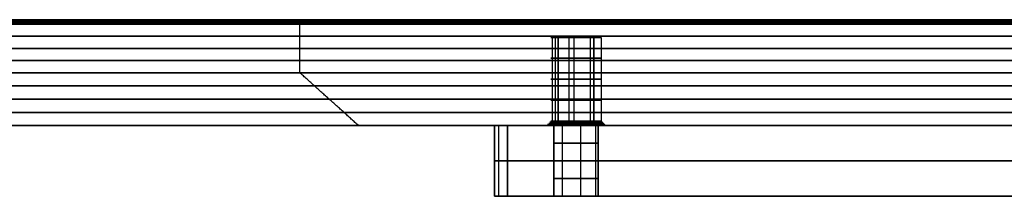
# Model space of a CAD drawing. Header units: millimetres. Extents: x -291 to 291, y -7 to 490.
# Tile 10 of 13: x -179 to -68, y 470 to 490. Entities that reach past the tile are written whole.
import ezdxf

# ---------------------------------------------------------------- set-up
doc = ezdxf.new("R2010")
doc.units = ezdxf.units.MM
doc.header["$MEASUREMENT"] = 0
doc.layers.add('IGES LEVEL 10', color=7, linetype='Continuous')
doc.layers.add('IGES LEVEL 8', color=7, linetype='Continuous')

msp = doc.modelspace()

# ---------------------------------------------------------------- linework, layer by layer
at = {"layer": 'IGES LEVEL 10', "extrusion": (0, 1, 0)}
for centre, radius, start, end in [((120.21, 0, 478), 5, 315, 0), ((120.21, 0, 478), 5, 360, 45), ((115.97, 0, 478), 2.5, 180, 360), ((115.97, 0, 478), 2.5, 0, 180), ((120.21, 0, 470), 5, 315, 360), ((120.21, 0, 470), 5, 360, 45), ((115.97, 0, 470), 2.5, 180, 360), ((115.97, 0, 470), 2.5, 360, 180)]:
    msp.add_arc(centre, radius, start, end, dxfattribs=at)
at = {"layer": 'IGES LEVEL 10', "color": 253, "extrusion": (0, 1, 0)}
for centre, radius, start, end in [((120.21, 0, 478), 5, 315, 0), ((120.21, 0, 478), 5, 315, 0), ((120.21, 0, 478), 5, 360, 45), ((120.21, 0, 478), 5, 360, 45), ((115.97, 0, 478), 2.5, 180, 360), ((115.97, 0, 478), 2.5, 0, 180), ((115.97, 0, 478), 2.5, 180, 360), ((115.97, 0, 478), 2.5, 0, 180), ((115.97, 0, 476), 2.5, 180, 0), ((115.97, 0, 476), 2.5, 0, 180), ((120.21, 0, 474), 5, 315, 0), ((120.21, 0, 474), 5, 0, 45), ((115.97, 0, 474), 2.5, 180, 0), ((115.97, 0, 474), 2.5, 0, 180), ((115.97, 0, 472), 2.5, 180, 0), ((115.97, 0, 472), 2.5, 0, 180), ((120.21, 0, 470), 5, 315, 360), ((120.21, 0, 470), 5, 0, 45), ((120.21, 0, 470), 5, 0, 45), ((115.97, 0, 470), 2.5, 180, 360), ((115.97, 0, 470), 2.5, 360, 180)]:
    msp.add_arc(centre, radius, start, end, dxfattribs=at)
at = {"layer": 'IGES LEVEL 10', "color": 253, "extrusion": (1.23115e-10, 1, 1.23115e-10)}
msp.add_arc((120.21, 0, 470), 5, 315, 0, dxfattribs=at)
at = {"layer": 'IGES LEVEL 10', "color": 253, "extrusion": (1.628e-10, 1, 2.31352e-24)}
msp.add_arc((115.97, 0, 470), 2.5, 180, 360, dxfattribs=at)
at = {"layer": 'IGES LEVEL 10', "color": 253, "extrusion": (1.628e-10, 1, 0)}
msp.add_arc((115.97, 0, 470), 2.5, 360, 180, dxfattribs=at)
at = {"layer": 'IGES LEVEL 10'}
for points in [[(-125.21, 478), (-125.21, 474), (-125.21, 470)], [(-123.74, 478, -3.54), (-123.74, 474, -3.54), (-123.74, 470, -3.54)], [(-123.74, 478, 3.54), (-63.64, 478, 63.64), (-3.54, 478, 123.74)], [(-3.54, 478, -123.74), (-63.64, 478, -63.64), (-123.74, 478, -3.54)], [(-123.74, 470, 3.54), (-123.74, 474, 3.54), (-123.74, 478, 3.54)], [(-118.47, 478), (-118.47, 474), (-118.47, 470)], [(-113.47, 470), (-113.47, 474), (-113.47, 478)], [(-123.74, 470, 3.54), (-63.64, 470, 63.64), (-3.54, 470, 123.74)], [(-3.54, 470, -123.74), (-63.64, 470, -63.64), (-123.74, 470, -3.54)]]:
    msp.add_open_spline(points, degree=2, dxfattribs=at)
at = {"layer": 'IGES LEVEL 10', "color": 253}
for points in [[(-125.21, 470), (-125.21, 474), (-125.21, 478)], [(-125.21, 478), (-121.84, 478), (-118.47, 478)], [(-125.21, 478), (-125.21, 474), (-125.21, 470)], [(-124.73, 478, -2.14), (-124.73, 474, -2.14), (-124.73, 470, -2.14)], [(-124.73, 478, 2.14), (-124.73, 474, 2.14), (-124.73, 470, 2.14)], [(-123.74, 470, 3.54), (-123.74, 474, 3.54), (-123.74, 478, 3.54)], [(-123.74, 478, 3.54), (-63.64, 478, 63.64), (-3.54, 478, 123.74)], [(-123.74, 478, -3.54), (-123.74, 474, -3.54), (-123.74, 470, -3.54)], [(-3.54, 478, -123.74), (-63.64, 478, -63.64), (-123.74, 478, -3.54)], [(-123.74, 478, -3.54), (-123.74, 474, -3.54), (-123.74, 470, -3.54)], [(-3.54, 478, -123.74), (-63.64, 478, -63.64), (-123.74, 478, -3.54)], [(-123.74, 478, 3.54), (-63.64, 478, 63.64), (-3.54, 478, 123.74)], [(-123.74, 470, 3.54), (-123.74, 474, 3.54), (-123.74, 478, 3.54)], [(-118.47, 470), (-118.47, 474), (-118.47, 478)], [(-118.47, 478), (-118.47, 474), (-118.47, 470)], [(-117.55, 478, -1.93), (-117.55, 474, -1.93), (-117.55, 470, -1.93)], [(-117.55, 478, 1.93), (-117.55, 474, 1.93), (-117.55, 470, 1.93)], [(-115.48, 478, -2.45), (-115.48, 474, -2.45), (-115.48, 470, -2.45)], [(-115.48, 478, 2.45), (-115.48, 474, 2.45), (-115.48, 470, 2.45)], [(-113.76, 478, -1.18), (-113.76, 474, -1.18), (-113.76, 470, -1.18)], [(-113.76, 478, 1.18), (-113.76, 474, 1.18), (-113.76, 470, 1.18)], [(-113.47, 478), (-113.47, 474), (-113.47, 470)], [(-113.47, 478), (-69.63, 478), (-25.8, 478)], [(-113.47, 470), (-113.47, 474), (-113.47, 478)], [(-3.54, 474, 123.74), (-63.64, 474, 63.64), (-123.74, 474, 3.54)], [(-123.74, 474, -3.54), (-63.64, 474, -63.64), (-3.54, 474, -123.74)], [(-125.21, 470), (-121.84, 470), (-118.47, 470)], [(-3.54, 470, 123.74), (-63.64, 470, 63.64), (-123.74, 470, 3.54)], [(-123.74, 470, -3.54), (-63.64, 470, -63.64), (-3.54, 470, -123.74)], [(-3.54, 470, -123.74), (-63.64, 470, -63.64), (-123.74, 470, -3.54)], [(-123.74, 470, 3.54), (-63.64, 470, 63.64), (-3.54, 470, 123.74)], [(-113.47, 470), (-69.63, 470), (-25.8, 470)]]:
    msp.add_open_spline(points, degree=2, dxfattribs=at)
at = {"layer": 'IGES LEVEL 8', "extrusion": (0, 1, 0)}
for centre, radius, start, end in [((0, 0, 490), 264.5, 315, 135), ((0, 0, 490), 264.5, 135, 315), ((0, 0, 489.5), 265, 315, 135), ((0, 0, 489.5), 265, 135, 315), ((115.97, 0, 488), 2.85, 315, 135), ((115.97, 0, 488), 2.85, 135, 315), ((0, 0, 484), 265, 315, 135), ((0, 0, 484), 265, 135, 315), ((0, 0, 478), 253, 315, 135), ((0, 0, 478), 253, 135, 315), ((115.97, 0, 478), 3.35, 315, 135), ((115.97, 0, 478.5), 2.85, 315, 135), ((115.97, 0, 478), 3.35, 135, 315), ((115.97, 0, 478.5), 2.85, 135, 315)]:
    msp.add_arc(centre, radius, start, end, dxfattribs=at)
at = {"layer": 'IGES LEVEL 8', "color": 253, "extrusion": (0, 1, 0)}
for centre, radius, start, end in [((0, 0, 490), 264.5, 315, 135), ((0, 0, 490), 264.5, 315, 135), ((0, 0, 490), 264.5, 135, 315), ((0, 0, 490), 264.5, 135, 315), ((0, 0, 489.5), 265, 315, 135), ((0, 0, 489.5), 265, 315, 135), ((0, 0, 489.63), 264.87, 315, 135), ((0, 0, 489.75), 264.75, 315, 135), ((0, 0, 489.88), 264.62, 315, 135), ((0, 0, 489.5), 265, 135, 315), ((0, 0, 489.5), 265, 135, 315), ((0, 0, 489.63), 264.87, 135, 315), ((0, 0, 489.75), 264.75, 135, 315), ((0, 0, 489.88), 264.62, 135, 315), ((0, 0, 488.13), 265, 315, 135), ((0, 0, 488.13), 265, 135, 315), ((115.97, 0, 488), 2.85, 315, 135), ((115.97, 0, 488), 2.85, 315, 135), ((115.97, 0, 488), 2.85, 135, 315), ((115.97, 0, 488), 2.85, 135, 315), ((0, 0, 486.75), 265, 315, 135), ((0, 0, 486.75), 265, 135, 315), ((115.97, 0, 485.63), 2.85, 315, 135), ((115.97, 0, 485.63), 2.85, 135, 315), ((0, 0, 485.38), 265, 315, 135), ((0, 0, 485.38), 265, 135, 315), ((0, 0, 484), 265, 315, 135), ((0, 0, 484), 265, 315, 135), ((0, 0, 484), 265, 135, 315), ((0, 0, 484), 265, 135, 315), ((0, 0, 482.5), 262, 315, 135), ((0, 0, 482.5), 262, 135, 315), ((115.97, 0, 483.25), 2.85, 315, 135), ((115.97, 0, 483.25), 2.85, 135, 315), ((0, 0, 481), 259, 315, 135), ((0, 0, 481), 259, 135, 315), ((115.97, 0, 480.88), 2.85, 315, 135), ((115.97, 0, 480.88), 2.85, 135, 315), ((0, 0, 479.5), 256, 315, 135), ((0, 0, 479.5), 256, 135, 315), ((0, 0, 478), 253, 315, 135), ((0, 0, 478), 253, 135, 315), ((115.97, 0, 478), 3.35, 315, 135), ((115.97, 0, 478), 3.35, 315, 135), ((115.97, 0, 478.13), 3.23, 315, 135), ((115.97, 0, 478.25), 3.1, 315, 135), ((115.97, 0, 478.38), 2.97, 315, 135), ((115.97, 0, 478.5), 2.85, 315, 135), ((115.97, 0, 478.5), 2.85, 315, 135), ((115.97, 0, 478), 3.35, 135, 315), ((115.97, 0, 478), 3.35, 135, 315), ((115.97, 0, 478.13), 3.23, 135, 315), ((115.97, 0, 478.25), 3.1, 135, 315), ((115.97, 0, 478.38), 2.97, 135, 315), ((115.97, 0, 478.5), 2.85, 135, 315), ((115.97, 0, 478.5), 2.85, 135, 315)]:
    msp.add_arc(centre, radius, start, end, dxfattribs=at)
at = {"layer": 'IGES LEVEL 8', "color": 253}
for points in [[(187.03, 490, 187.03), (0, 490), (-187.03, 490, -187.03)], [(187.03, 490, -187.03), (0, 490), (-187.03, 490, 187.03)], [(-76.78, 490, -253.11), (-76.85, 489.75, -253.35), (-76.93, 489.5, -253.59)], [(-147.23, 484, 220.34), (-147.23, 486.75, 220.34), (-147.23, 489.5, 220.34)], [(-118.69, 488, -0.83), (-118.69, 483.25, -0.83), (-118.69, 478.5, -0.83)], [(-118.34, 488, 1.58), (-118.34, 483.25, 1.58), (-118.34, 478.5, 1.58)], [(-117.98, 488, -2.02), (-115.97, 488), (-113.95, 488, 2.02)], [(-113.95, 488, -2.02), (-115.97, 488), (-117.98, 488, 2.02)], [(-117.98, 488, -2.02), (-117.98, 483.25, -2.02), (-117.98, 478.5, -2.02)], [(-117.98, 478.5, -2.02), (-117.98, 483.25, -2.02), (-117.98, 488, -2.02)], [(-116.79, 488, -2.73), (-116.79, 483.25, -2.73), (-116.79, 478.5, -2.73)], [(-116.24, 488, 2.84), (-116.24, 483.25, 2.84), (-116.24, 478.5, 2.84)], [(-114.38, 488, -2.37), (-114.38, 483.25, -2.37), (-114.38, 478.5, -2.37)], [(-113.95, 478.5, 2.02), (-113.95, 483.25, 2.02), (-113.95, 488, 2.02)], [(-113.95, 488, 2.02), (-113.95, 483.25, 2.02), (-113.95, 478.5, 2.02)], [(-113.13, 488, -0.28), (-113.13, 483.25, -0.28), (-113.13, 478.5, -0.28)], [(-140.56, 478, 210.36), (-143.89, 481, 215.35), (-147.23, 484, 220.34)], [(-178.9, 478, -178.9), (0, 478), (178.9, 478, 178.9)], [(178.9, 478, -178.9), (0, 478), (-178.9, 478, 178.9)], [(-118.69, 478.5, -0.83), (-118.93, 478.25, -0.9), (-119.17, 478, -0.97)], [(-118.34, 478.5, 1.58), (-118.54, 478.25, 1.72), (-118.75, 478, 1.86)], [(-117.98, 478.5, -2.02), (-118.16, 478.25, -2.19), (-118.33, 478, -2.37)], [(-118.33, 478, -2.37), (-118.16, 478.25, -2.19), (-117.98, 478.5, -2.02)], [(-116.79, 478.5, -2.73), (-116.87, 478.25, -2.97), (-116.94, 478, -3.21)], [(-116.24, 478.5, 2.84), (-116.27, 478.25, 3.09), (-116.29, 478, 3.33)], [(-114.38, 478.5, -2.37), (-114.24, 478.25, -2.58), (-114.1, 478, -2.79)], [(-113.6, 478, 2.37), (-113.77, 478.25, 2.19), (-113.95, 478.5, 2.02)], [(-113.95, 478.5, 2.02), (-113.77, 478.25, 2.19), (-113.6, 478, 2.37)], [(-113.13, 478.5, -0.28), (-112.88, 478.25, -0.3), (-112.63, 478, -0.33)]]:
    msp.add_open_spline(points, degree=2, dxfattribs=at)
at = {"layer": 'IGES LEVEL 8'}
for points in [[(-117.98, 478.5, -2.02), (-117.98, 483.25, -2.02), (-117.98, 488, -2.02)], [(-113.95, 488, 2.02), (-113.95, 483.25, 2.02), (-113.95, 478.5, 2.02)], [(-118.33, 478, -2.37), (-118.16, 478.25, -2.19), (-117.98, 478.5, -2.02)], [(-113.95, 478.5, 2.02), (-113.77, 478.25, 2.19), (-113.6, 478, 2.37)]]:
    msp.add_open_spline(points, degree=2, dxfattribs=at)
at = {"layer": 'IGES LEVEL 8', "color": 253}
for points, knots in [([(178.9, 478, 178.9), (170.11, 478, 187.69), (150.89, 478, 203.46), (130.22, 478, 217.27), (108.3, 478, 228.99), (85.34, 478, 238.5), (61.55, 478, 245.71), (37.17, 478, 250.56), (12.43, 478, 253), (-12.43, 478, 253), (-37.17, 478, 250.56), (-61.55, 478, 245.71), (-85.34, 478, 238.5), (-108.3, 478, 228.99), (-130.22, 478, 217.27), (-150.89, 478, 203.46), (-170.11, 478, 187.69), (-187.69, 478, 170.11), (-203.46, 478, 150.89), (-210.36, 478, 140.56), (-217.27, 478, 130.22), (-223.13, 478, 119.26), (-228.99, 478, 108.3), (-238.5, 478, 85.34), (-245.71, 478, 61.55), (-248.14, 478, 49.36), (-250.56, 478, 37.17), (-251.78, 478, 24.8), (-253, 478, 12.43), (-253, 478, -12.43), (-251.78, 478, -24.8), (-250.56, 478, -37.17), (-248.14, 478, -49.36), (-245.71, 478, -61.55), (-238.5, 478, -85.34), (-228.99, 478, -108.3), (-223.13, 478, -119.26), (-217.27, 478, -130.22), (-210.36, 478, -140.56), (-203.46, 478, -150.89), (-195.57, 478, -160.5), (-187.69, 478, -170.11), (-178.9, 478, -178.9)], [0, 0, 0, 0.03125, 0.0625, 0.09375, 0.125, 0.15625, 0.1875, 0.21875, 0.25, 0.28125, 0.3125, 0.34375, 0.375, 0.40625, 0.4375, 0.46875, 0.5, 0.53125, 0.5625, 0.5625, 0.59375, 0.59375, 0.625, 0.65625, 0.6875, 0.6875, 0.71875, 0.71875, 0.75, 0.78125, 0.78125, 0.8125, 0.8125, 0.84375, 0.875, 0.90625, 0.90625, 0.9375, 0.9375, 0.96875, 0.96875, 1, 1, 1]), ([(-178.9, 478, -178.9), (-170.11, 478, -187.69), (-160.5, 478, -195.57), (-150.89, 478, -203.46), (-140.56, 478, -210.36), (-130.22, 478, -217.27), (-119.26, 478, -223.13), (-108.3, 478, -228.99), (-85.34, 478, -238.5), (-61.55, 478, -245.71), (-49.36, 478, -248.14), (-37.17, 478, -250.56), (-24.8, 478, -251.78), (-12.43, 478, -253), (12.43, 478, -253), (24.8, 478, -251.78), (37.17, 478, -250.56), (49.36, 478, -248.14), (61.55, 478, -245.71), (85.34, 478, -238.5), (108.3, 478, -228.99), (119.26, 478, -223.13), (130.22, 478, -217.27), (140.56, 478, -210.36), (150.89, 478, -203.46), (160.5, 478, -195.57), (170.11, 478, -187.69), (187.69, 478, -170.11), (195.57, 478, -160.5), (203.46, 478, -150.89), (210.36, 478, -140.56), (217.27, 478, -130.22), (223.13, 478, -119.26), (228.99, 478, -108.3), (238.5, 478, -85.34), (245.71, 478, -61.55), (248.14, 478, -49.36), (250.56, 478, -37.17), (251.78, 478, -24.8), (253, 478, -12.43), (253, 478, 12.43), (251.78, 478, 24.8), (250.56, 478, 37.17), (248.14, 478, 49.36), (245.71, 478, 61.55), (238.5, 478, 85.34), (228.99, 478, 108.3), (223.13, 478, 119.26), (217.27, 478, 130.22), (210.36, 478, 140.56), (203.46, 478, 150.89), (187.69, 478, 170.11), (178.9, 478, 178.9)], [1, 1, 1, 1.03125, 1.03125, 1.0625, 1.0625, 1.09375, 1.09375, 1.125, 1.15625, 1.1875, 1.1875, 1.21875, 1.21875, 1.25, 1.28125, 1.28125, 1.3125, 1.3125, 1.34375, 1.375, 1.40625, 1.40625, 1.4375, 1.4375, 1.46875, 1.46875, 1.5, 1.53125, 1.53125, 1.5625, 1.5625, 1.59375, 1.59375, 1.625, 1.65625, 1.6875, 1.6875, 1.71875, 1.71875, 1.75, 1.78125, 1.78125, 1.8125, 1.8125, 1.84375, 1.875, 1.90625, 1.90625, 1.9375, 1.9375, 1.96875, 2, 2, 2])]:
    msp.add_open_spline(points, degree=2, knots=knots, dxfattribs=at)

doc.saveas('drawing.dxf')
